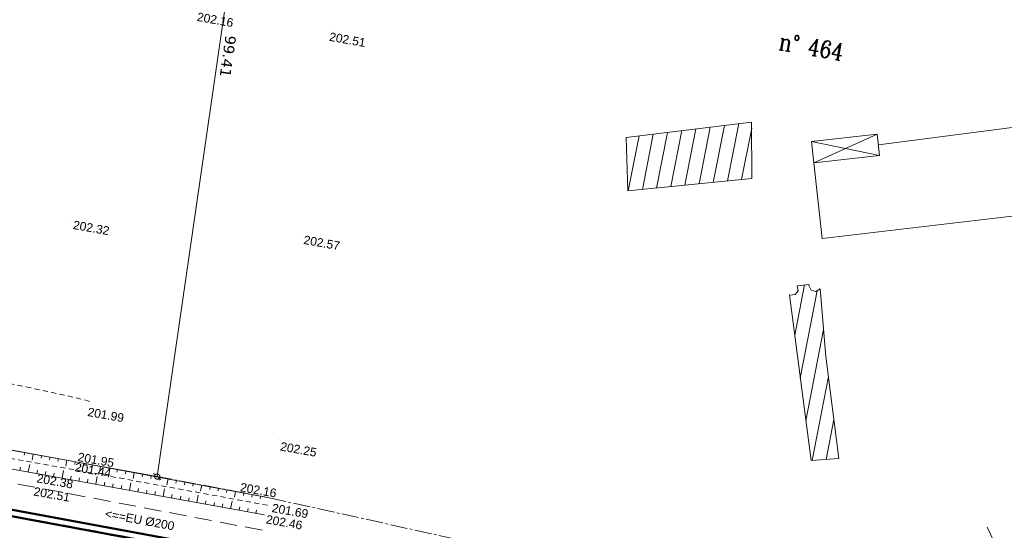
# Model space of a CAD drawing. Header units: millimetres. Extents: x -446952 to 537903, y -185749 to 168493.
# Tile 23 of 155: x -32896 to 81995, y -104665 to -45071. Entities that reach past the tile are written whole.
import ezdxf
from ezdxf.xclip import XClip

# ---------------------------------------------------------------- set-up
doc = ezdxf.new("R2010")
doc.units = ezdxf.units.MM
doc.header["$MEASUREMENT"] = 0
doc.header["$XCLIPFRAME"] = 0
for name, pattern in [('Cadastre', [2900, 2000, -300, 300, -300]), ('CHEMIN', [3000, 2000, -1000]), ('FOSSE', [1000, 600, -400]), ('Wipeout_Contour', [1000, 0, -1000])]:
    doc.linetypes.add(name, pattern=pattern)
for name, color, linetype in [('02 AF-17-0322 ZAE POMME- CHANTIER-2018-09-26_2_2D - Dessins placés - Géomètre.2D', 7, 'Continuous'), ('02 AF-17-0322 ZAE POMME- CHANTIER-2018-09-26_2_X-PTS TOPO-TEXTE TOPOALT', 7, 'Continuous'), ('02 AF-17-0322 ZAE POMME- CHANTIER-2018-09-26_2_X-PTS TOPO-TOPOPOINT', 7, 'Continuous'), ('02 AF-17-0322 ZAE POMME- CHANTIER-2018-09-26_2_Y - FDP TOPO-COTATION', 7, 'Continuous'), ('02 AF-17-0322 ZAE POMME- CHANTIER-2018-09-26_2_Y - FDP TOPO-FOND _DE_PLAN', 7, 'Continuous'), ('02 AF-17-0322 ZAE POMME- CHANTIER-2018-09-26_2_Y - FDP TOPO-LIMITES_ 09119', 7, 'Continuous'), ('02 AF-17-0322 ZAE POMME- CHANTIER-2018-09-26_2_Y - FDP TOPO-LIMITES_08441', 7, 'Continuous'), ('02 AF-17-0322 ZAE POMME- CHANTIER-2018-09-26_2_Y - FDP TOPO-LOT COTATION', 7, 'Continuous'), ('02 AF-17-0322 ZAE POMME- CHANTIER-2018-09-26_2_Y-FDP TOPO-CADASTRE', 7, 'Continuous'), ('02 AF-17-0322 ZAE POMME- CHANTIER-2018-09-26_2_Y-FDP TOPO-CADASTRE_NUMERO', 7, 'Continuous'), ('02 AF-17-0322 ZAE POMME- CHANTIER-2018-09-26_2_Y-FDP TOPO-CN_1_00', 7, 'Continuous'), ('02 AF-17-0322 ZAE POMME- CHANTIER-2018-09-26_2_Y-FDP TOPO-TOP_AXE_FOSSE', 7, 'Continuous'), ('02 AF-17-0322 ZAE POMME- CHANTIER-2018-09-26_2_Y-FDP TOPO-TOP_BARBULE', 7, 'Continuous'), ('02 AF-17-0322 ZAE POMME- CHANTIER-2018-09-26_2_Y-FDP TOPO-TOP_BORNE', 7, 'Continuous'), ('02 AF-17-0322 ZAE POMME- CHANTIER-2018-09-26_2_Y-FDP TOPO-TOP_TALUS', 7, 'Continuous'), ('02 AF-17-0322 ZAE POMME- CHANTIER-2018-09-26_2_Y-FDP TOPO-TOP_VOIRIE', 7, 'Continuous'), ('02 AF-17-0322 ZAE POMME- CHANTIER-2018-09-26_2_Y-RESEAU EXISTANT FDP-TOP_VANNE_RESEAU', 7, 'Continuous'), ('02 AF-17-0322 ZAE POMME- CHANTIER-2018-09-26_2_Y-RESEAU EXISTANT FDP-TOP_VANNE_SYMB', 7, 'Continuous'), ('2D - Dessins placés - Géomètre.2D', 7, 'Continuous')]:
    doc.layers.add(name, color=color, linetype=linetype)
doc.styles.add('STYLE_GENERE_3', font='verdana.ttf')
doc.styles.add('STYLE_GENERE_4', font='txt')
doc.styles.add('STYLE_GENERE_5', font='Complex.shx')
doc.linetypes.add('EAUX_USÉES', pattern='A,0,[1,-3. Plan gÃ©omÃ¨tre1.Shx,S=317.460317,R=0,X=0,Y=0],-47000,0', length=47000)
pattern_1 = [(79.07995222, (-56559339, -2771872407.8), (-1558.7543249, 300.7344419), [])]

# ---------------------------------------------------------------- blocks, each defined once
blk = doc.blocks.new('Dessin_1_2', base_point=(-56559339, -2771872408))
at = {"color": 254, "linetype": 'Wipeout_Contour', "lineweight": 0, "ltscale": 2094265.569888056}
blk.add_wipeout([(-446952, -185749), (537903, -185749), (537903, 168493), (-446952, 168064)], dxfattribs=at).dxf.layer = '02 AF-17-0322 ZAE POMME- CHANTIER-2018-09-26_2_2D - Dessins placés - Géomètre.2D'
at = {"layer": '02 AF-17-0322 ZAE POMME- CHANTIER-2018-09-26_2_Y - FDP TOPO-LIMITES_08441', "linetype": 'Continuous', "lineweight": 15, "true_color": 0xa80f02}
h = blk.add_hatch(dxfattribs=at)
h.set_pattern_fill('ANSI31_0002', color=14, style=0, pattern_type=2)
h.set_pattern_definition(pattern_1)
h.paths.add_polyline_path([(37889, -58808), (38067, -65050), (52524, -63612), (52515, -57014)])
h = blk.add_hatch(dxfattribs=at)
h.set_pattern_fill('ANSI31_0002', color=14, style=0, pattern_type=2)
h.set_pattern_definition(pattern_1)
h.paths.add_polyline_path([(56915, -77170), (59454, -96521), (62678, -96271), (61169, -84386), (60503, -76494), (60003, -76808), (59444, -76643), (59202, -76106), (59215, -75965), (57818, -76113), (57936, -76697), (57573, -77160), (56988, -77206)])
at = {"layer": '02 AF-17-0322 ZAE POMME- CHANTIER-2018-09-26_2_X-PTS TOPO-TOPOPOINT', "color": 14, "linetype": 'Continuous', "lineweight": 15, "true_color": 0xa80f02}
for p, q in [((3094, -46238), (3094, -46238)), ((-26803, -68200), (-26803, -68200)), ((98, -69948), (98, -69948)), ((-25105, -90027), (-25105, -90027)), ((-2617, -94056), (-2617, -94056)), ((-26908, -97518), (-26908, -97518)), ((-26577, -96635), (-26577, -96635)), ((-27095, -98719), (-27095, -98719)), ((-16854, -98388), (-16854, -98388)), ((-27655, -100281), (-27655, -100281)), ((-3788, -100863), (-3788, -100863)), ((-3960, -101745), (-3960, -101745)), ((-4341, -102863), (-4341, -102863)), ((-4604, -104648), (-4604, -104648))]:
    blk.add_line(p, q, dxfattribs=at)
at = {"layer": '02 AF-17-0322 ZAE POMME- CHANTIER-2018-09-26_2_Y - FDP TOPO-FOND _DE_PLAN', "color": 254, "linetype": 'Continuous', "lineweight": 15, "true_color": 0xe8e8e8, "flags": 128}
blk.add_lwpolyline([(82001, -109920), (81241, -107090), (81037, -106572), (80717, -105855), (80373, -105120), (79987, -104316)], dxfattribs=at)
at = {"layer": '02 AF-17-0322 ZAE POMME- CHANTIER-2018-09-26_2_Y - FDP TOPO-LIMITES_ 09119', "color": 14, "linetype": 'Continuous', "lineweight": 15, "true_color": 0xa80f02, "flags": 128}
for points in [[(-184937, 25913), (-198752, -49411), (-185522, -68004), (-16854, -98388), (-2624, 0)], [(-16854, -98388), (-26579, -96636), (-185522, -68004), (-198752, -49411), (-184937, 25913), (-2624, 0)]]:
    blk.add_lwpolyline(points, close=True, dxfattribs=at)
at = {"layer": '02 AF-17-0322 ZAE POMME- CHANTIER-2018-09-26_2_Y - FDP TOPO-LIMITES_08441', "color": 14, "linetype": 'Continuous', "lineweight": 15, "true_color": 0xa80f02}
for p, q in [((60734, -70591), (59778, -61772)), ((100542, -65946), (60734, -70591))]:
    blk.add_line(p, q, dxfattribs=at)
at = {"layer": '02 AF-17-0322 ZAE POMME- CHANTIER-2018-09-26_2_Y - FDP TOPO-LIMITES_08441', "color": 14, "linetype": 'Continuous', "lineweight": 15, "true_color": 0xa80f02, "flags": 128}
for points in [[(37889, -58808), (52515, -57014), (52524, -63612), (38067, -65050)], [(59778, -61772), (59495, -59283), (67152, -58413), (67436, -60938)], [(56915, -77170), (56988, -77206), (57573, -77160), (57936, -76697), (57818, -76113), (59215, -75965), (59202, -76106), (59444, -76643), (60003, -76808), (60503, -76494), (61169, -84386), (62678, -96271), (59454, -96521)]]:
    blk.add_lwpolyline(points, close=True, dxfattribs=at)
for points in [[(59778, -61772), (67152, -58413)], [(67297, -59679), (83507, -57592)], [(67436, -60938), (59495, -59283)]]:
    blk.add_lwpolyline(points, dxfattribs=at)
at = {"layer": '02 AF-17-0322 ZAE POMME- CHANTIER-2018-09-26_2_Y-FDP TOPO-CADASTRE', "color": 171, "linetype": 'Cadastre', "lineweight": 15}
blk.add_line((-3789, -100864), (19916, -106126), dxfattribs=at)
at = {"layer": '02 AF-17-0322 ZAE POMME- CHANTIER-2018-09-26_2_Y-FDP TOPO-CADASTRE', "color": 171, "linetype": 'Cadastre', "lineweight": 15, "flags": 128}
blk.add_lwpolyline([(-3789, -100864), (-16854, -98388)], dxfattribs=at)
at = {"layer": '02 AF-17-0322 ZAE POMME- CHANTIER-2018-09-26_2_Y-FDP TOPO-CN_1_00', "color": 14, "linetype": 'FOSSE', "lineweight": 15, "true_color": 0xa80f02, "flags": 128}
blk.add_lwpolyline([(-24764, -89650), (-24854, -89603), (-25052, -89531), (-25382, -89434), (-25888, -89305), (-26614, -89133), (-27602, -88910), (-28898, -88626), (-30522, -88278), (-32409, -87878), (-34471, -87445), (-36619, -86996), (-38764, -86549), (-40820, -86122), (-42697, -85732), (-44307, -85398), (-45585, -85133), (-46552, -84933), (-47252, -84787), (-47729, -84688), (-48028, -84625), (-48192, -84591), (-48265, -84575), (-48291, -84569), (-48312, -84564), (-48368, -84545), (-48495, -84500), (-48730, -84414), (-49110, -84275), (-49672, -84069), (-50452, -83781), (-51489, -83399), (-52800, -82911), (-54333, -82308), (-56020, -81587), (-57789, -80742), (-59571, -79768), (-61296, -78660), (-62894, -77411), (-64295, -76018), (-65443, -74480), (-66345, -72818), (-67019, -71057), (-67485, -69223), (-67763, -67342), (-67873, -65439), (-67835, -63541), (-67668, -61672), (-67392, -59853), (-67034, -58081), (-66620, -56346), (-66176, -54640), (-65728, -52953), (-65304, -51277), (-64928, -49603), (-64628, -47920), (-64420, -46228), (-64279, -44548), (-64171, -42911), (-64062, -41344), (-63918, -39879), (-63703, -38543), (-63383, -37366), (-62925, -36377), (-62302, -35597), (-61520, -35009), (-60597, -34586), (-59547, -34302), (-58387, -34132), (-57131, -34048), (-55796, -34026), (-54397, -34038), (-52950, -34064), (-51468, -34098), (-49965, -34142), (-48456, -34195), (-46953, -34257), (-45471, -34330), (-44023, -34413), (-42622, -34507), (-41281, -34610), (-40005, -34720), (-38795, -34832), (-37655, -34941), (-36587, -35043), (-35593, -35133), (-34677, -35207), (-33842, -35261), (-33086, -35291), (-32395, -35300), (-31752, -35294), (-31140, -35275), (-30541, -35249), (-29938, -35220), (-29314, -35193), (-28651, -35171), (-27934, -35160), (-27165, -35160), (-26346, -35173), (-25479, -35201), (-24570, -35246), (-23619, -35307), (-22632, -35388), (-21610, -35489), (-20561, -35610), (-19500, -35748), (-18447, -35897), (-17597, -36026)], dxfattribs=at)
at = {"layer": '02 AF-17-0322 ZAE POMME- CHANTIER-2018-09-26_2_Y-FDP TOPO-TOP_AXE_FOSSE', "color": 14, "linetype": 'FOSSE', "lineweight": 15, "true_color": 0xa80f02, "flags": 128}
blk.add_lwpolyline([(-3962, -101746), (-26910, -97519), (-50001, -93406), (-72655, -89428), (-96481, -85240), (-120993, -80684), (-145662, -76158), (-168793, -71964), (-184888, -69193)], dxfattribs=at)
at = {"layer": '02 AF-17-0322 ZAE POMME- CHANTIER-2018-09-26_2_Y-FDP TOPO-TOP_BARBULE', "color": 14, "linetype": 'Continuous', "lineweight": 15, "true_color": 0xa80f02}
for p, q in [((-32306, -95588), (-32363, -95901)), ((-31322, -95768), (-31450, -96469)), ((-30338, -95948), (-30395, -96258)), ((-29355, -96128), (-29411, -96437)), ((-28371, -96308), (-28427, -96615)), ((-27387, -96488), (-27513, -97175)), ((-32876, -97683), (-32805, -97287)), ((-31891, -97859), (-31731, -96967)), ((-30907, -98036), (-30836, -97639)), ((-26404, -96669), (-26460, -96973)), ((-25420, -96851), (-25477, -97155)), ((-24437, -97033), (-24494, -97337)), ((-23454, -97216), (-23580, -97897)), ((-22471, -97398), (-22527, -97701)), ((-21488, -97581), (-21544, -97883)), ((-29923, -98213), (-29852, -97815)), ((-28939, -98390), (-28867, -97992)), ((-27954, -98566), (-27793, -97670)), ((-26970, -98743), (-26898, -98345)), ((-25986, -98923), (-25914, -98525)), ((-25003, -99102), (-24930, -98705)), ((-24019, -99281), (-23856, -98389)), ((-20504, -97763), (-20560, -98065)), ((-19521, -97945), (-19647, -98623)), ((-18538, -98128), (-18594, -98429)), ((-17555, -98310), (-17610, -98611)), ((-16571, -98493), (-16627, -98793)), ((-15588, -98675), (-15713, -99349)), ((-23035, -99460), (-22963, -99064)), ((-22051, -99639), (-21979, -99244)), ((-21067, -99818), (-20995, -99424)), ((-20083, -99998), (-19922, -99111)), ((-19100, -100177), (-19028, -99784)), ((-16148, -100714), (-15988, -99834)), ((-14605, -98857), (-14660, -99156)), ((-13622, -99040), (-13677, -99338)), ((-12638, -99222), (-12694, -99520)), ((-11655, -99404), (-11780, -100075)), ((-10672, -99587), (-10727, -99884)), ((-9689, -99769), (-9744, -100066)), ((-8706, -99952), (-8761, -100248)), ((-18116, -100356), (-18044, -99963)), ((-17132, -100535), (-17061, -100143)), ((-15164, -100893), (-15093, -100503)), ((-14181, -101073), (-14110, -100683)), ((-13197, -101252), (-13126, -100862)), ((-12213, -101431), (-12054, -100557)), ((-7722, -100134), (-7846, -100801)), ((-6739, -100316), (-6794, -100612)), ((-5756, -100499), (-5811, -100794)), ((-4773, -100681), (-4827, -100976)), ((-11229, -101610), (-11158, -101222)), ((-10245, -101789), (-10175, -101402)), ((-9261, -101968), (-9191, -101582)), ((-8278, -102147), (-8119, -101279)), ((-7294, -102327), (-7224, -101941)), ((-6310, -102506), (-6240, -102121)), ((-5326, -102685), (-5256, -102301))]:
    blk.add_line(p, q, dxfattribs=at)
at = {"layer": '02 AF-17-0322 ZAE POMME- CHANTIER-2018-09-26_2_Y-FDP TOPO-TOP_BORNE', "color": 254, "linetype": 'Continuous', "lineweight": 15, "true_color": 0xcccccc, "flags": 128}
for points in [[(-17090, -98203), (-17285, -98051)], [(-16408, -98736), (-16617, -98573)]]:
    blk.add_lwpolyline(points, dxfattribs=at)
at = {"layer": '02 AF-17-0322 ZAE POMME- CHANTIER-2018-09-26_2_Y-FDP TOPO-TOP_BORNE', "color": 254, "linetype": 'Continuous', "lineweight": 15, "true_color": 0xcccccc}
blk.add_circle((-16854, -98388), 300, dxfattribs=at)
at = {"layer": '02 AF-17-0322 ZAE POMME- CHANTIER-2018-09-26_2_Y-FDP TOPO-TOP_TALUS', "color": 14, "linetype": 'Continuous', "lineweight": 15, "true_color": 0xa80f02, "flags": 128}
for points in [[(-3789, -100864), (-26579, -96636), (-49714, -92404), (-72547, -88369), (-96200, -84117), (-120654, -79639), (-145323, -75121), (-168569, -70910), (-185522, -68004)], [(-4342, -102864), (-27097, -98720), (-50326, -94549), (-72993, -90535), (-96743, -86306), (-121283, -81601), (-146001, -77296), (-168916, -73098), (-186149, -70019)]]:
    blk.add_lwpolyline(points, dxfattribs=at)
at = {"layer": '02 AF-17-0322 ZAE POMME- CHANTIER-2018-09-26_2_Y-FDP TOPO-TOP_VOIRIE', "color": 14, "linetype": 'CHEMIN', "lineweight": 15, "true_color": 0xa80f02, "flags": 128}
blk.add_lwpolyline([(-4605, -104649), (-27656, -100282), (-50605, -96083), (-73371, -91986), (-96884, -87669), (-121441, -83172), (-146048, -78734), (-169031, -74530), (-190445, -70658), (-195855, -69322), (-196839, -68997, -0.0747472), (-200744, -67025, -0.0959879), (-203105, -64553, -0.0389197), (-205112, -60821, -0.0394176), (-206494, -56872, -0.0580442), (-206869, -54248, -0.0416995), (-206658, -50570), (-201926, -25680), (-197177, -1562), (-196079, 4188)], format="xyb", dxfattribs=at)
at = {"layer": '02 AF-17-0322 ZAE POMME- CHANTIER-2018-09-26_2_Y-RESEAU EXISTANT FDP-TOP_VANNE_RESEAU', "color": 124, "linetype": 'Continuous', "lineweight": 50, "flags": 128}
blk.add_lwpolyline([(-113273, -100281), (-104360, -89149), (-49970, -99278), (26303, -113382), (91932, -120261), (147724, -130688), (202662, -140273), (275180, -154532), (285581, -173667)], dxfattribs=at)
at = {"layer": '02 AF-17-0322 ZAE POMME- CHANTIER-2018-09-26_2_Y-RESEAU EXISTANT FDP-TOP_VANNE_RESEAU', "color": 124, "linetype": 'FOSSE', "lineweight": 50, "flags": 128}
blk.add_lwpolyline([(-49893, -100040), (25570, -114028)], dxfattribs=at)
at = {"layer": '02 AF-17-0322 ZAE POMME- CHANTIER-2018-09-26_2_Y-RESEAU EXISTANT FDP-TOP_VANNE_SYMB', "color": 124, "linetype": 'EAUX_USÉES', "lineweight": 50, "flags": 128}
blk.add_lwpolyline([(-126064, -98371), (-123339, -86323), (-50263, -99984), (25936, -114116), (43157, -115689), (39602, -134480)], dxfattribs=at)
at = {"layer": '02 AF-17-0322 ZAE POMME- CHANTIER-2018-09-26_2_Y-RESEAU EXISTANT FDP-TOP_VANNE_SYMB', "color": 54, "linetype": 'Continuous', "lineweight": 40, "flags": 128}
blk.add_lwpolyline([(-113273, -100281), (-104360, -89149), (26303, -113382), (91932, -120261), (147724, -130688), (202662, -140273), (275757, -154465, -0.2353497), (276465, -155007), (285581, -173667)], format="xyb", dxfattribs=at)
at = {"layer": '02 AF-17-0322 ZAE POMME- CHANTIER-2018-09-26_2_X-PTS TOPO-TEXTE TOPOALT', "color": 14, "linetype": 'Continuous', "lineweight": 15, "true_color": 0xa80f02, "char_height": 1000, "style": 'STYLE_GENERE_4'}
for s, insert, attachment_point, rotation in [('\\A1;{\\pql;\\fArial|b0|i0|c0|p38;202.16}', (-12096, -44213), 1, 349.95169), ('\\A1;{\\pql;\\fArial|b0|i0|c0|p38;202.51}', (3336, -46535), 1, 349.95169), ('\\A1;{\\pql;\\fArial|b0|i0|c0|p38;202.32}', (-26560, -68497), 1, 349.9517), ('\\A1;{\\pql;\\fArial|b0|i0|c0|p38;202.57}', (340, -70245), 1, 349.95169), ('\\A1;{\\pql;\\fArial|b0|i0|c0|p38;201.99}', (-24862, -90324), 1, 349.9517), ('\\A1;{\\pql;\\fArial|b0|i0|c0|p38;202.25}', (-2374, -94353), 1, 349.9517), ('\\A1;{\\pql;\\fArial|b0|i0|c0|p38;201.95}', (-26014, -95574), 1, 349.9517), ('\\A1;{\\pql;\\fArial|b0|i0|c0|p38;201.44}', (-26352, -96776), 1, 349.9517), ('\\A1;{\\pql;\\fArial|b0|i0|c0|p38;202.38}', (-30978, -99068), 7, 349.9517), ('\\A1;{\\pql;\\fArial|b0|i0|c0|p38;202.51}', (-31336, -100602), 7, 349.9517), ('\\A1;{\\pql;\\fArial|b0|i0|c0|p38;202.16}', (-7066, -99113), 1, 349.9517), ('\\A1;{\\pql;\\fArial|b0|i0|c0|p38;201.69}', (-3358, -101533), 1, 349.9517), ('\\A1;{\\pql;\\fArial|b0|i0|c0|p38;202.46}', (-4222, -103859), 7, 349.9517)]:
    blk.add_mtext(s, dxfattribs=dict(at, insert=insert, attachment_point=attachment_point, rotation=rotation))
at = {"layer": '02 AF-17-0322 ZAE POMME- CHANTIER-2018-09-26_2_Y - FDP TOPO-COTATION', "color": 14, "linetype": 'Continuous', "lineweight": 15, "true_color": 0xa80f02, "insert": (-8887, -46831), "char_height": 1250, "attachment_point": 7, "rotation": 261.77036, "style": 'STYLE_GENERE_3'}
blk.add_mtext('\\A1;{\\pql;\\fVerdana|b0|i0|c0|p38;99.41}', dxfattribs=at)
at = {"layer": '02 AF-17-0322 ZAE POMME- CHANTIER-2018-09-26_2_Y - FDP TOPO-LOT COTATION', "color": 14, "linetype": 'Continuous', "lineweight": 15, "true_color": 0xa80f02, "insert": (-8887, -46831), "char_height": 1250, "attachment_point": 7, "rotation": 261.77036, "style": 'STYLE_GENERE_3'}
blk.add_mtext('\\A1;{\\pql;\\fVerdana|b0|i0|c0|p38;99.41}', dxfattribs=at)
at = {"layer": '02 AF-17-0322 ZAE POMME- CHANTIER-2018-09-26_2_Y-FDP TOPO-CADASTRE_NUMERO', "color": 171, "linetype": 'Continuous', "lineweight": 15, "insert": (55600, -48548), "char_height": 2000, "attachment_point": 7, "rotation": 349.95168, "style": 'STYLE_GENERE_5'}
blk.add_mtext('\\A1;{\\W0.800000x;\\pql;\\FComplex.shx;n° 464}', dxfattribs=at)
at = {"layer": '02 AF-17-0322 ZAE POMME- CHANTIER-2018-09-26_2_Y-RESEAU EXISTANT FDP-TOP_VANNE_SYMB', "color": 124, "linetype": 'Continuous', "lineweight": 50, "insert": (-22828, -102198), "char_height": 1000, "attachment_point": 1, "rotation": 349.5054, "style": 'STYLE_GENERE_4'}
blk.add_mtext('\\A1;{\\pql;\\fArial|b0|i0|c0|p38;<==EU Ø200}', dxfattribs=at)

msp = doc.modelspace()

# ---------------------------------------------------------------- block references
at = {"layer": '2D - Dessins placés - Géomètre.2D', "color": 7, "linetype": 'Continuous', "lineweight": 40}
ref = msp.add_blockref('Dessin_1_2', (-56559339, -2771872408), dxfattribs=at)
XClip(ref).set_block_clipping_path([(-446952.2139278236, -185748.9586169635), (537903.0822630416, -185748.9586169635), (537903.0822630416, 168492.6257651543), (-446952.2139278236, 168063.6339895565)])

doc.saveas('drawing.dxf')
